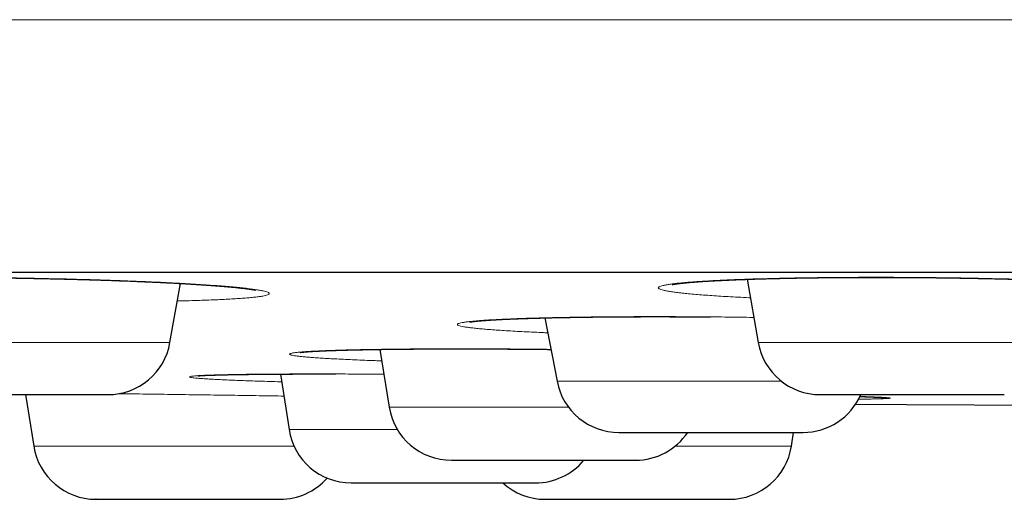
# Model space of a CAD drawing. Header units: millimetres. Extents: x 8 to 482, y 12 to 243.
# Tile 220 of 256: x 241.94 to 249.75, y 184.79 to 188.59. Entities that reach past the tile are written whole.
import ezdxf

# ---------------------------------------------------------------- set-up
doc = ezdxf.new("R2010")
doc.units = ezdxf.units.MM

msp = doc.modelspace()

# ---------------------------------------------------------------- linework, layer by layer
at = {"color": 7, "linetype": 'Continuous', "lineweight": 30}
for p, q in [((247.7096, 186.5301), (247.798, 186.0288)), ((243.1307, 186.0288), (243.2133, 186.4973)), ((246.106, 186.2242), (246.2023, 185.7216)), ((244.7956, 185.9744), (244.8706, 185.515)), ((244.0073, 185.7787), (244.0755, 185.339)), ((241.9851, 185.6156), (242.0496, 185.2076)), ((248.0624, 185.2076), (248.0795, 185.3156))]:
    msp.add_line(p, q, dxfattribs=at)
at = {"color": 8, "linetype": 'Continuous', "lineweight": 0}
for p, q in [((240.685, 186.0288), (243.1307, 186.0288)), ((247.798, 186.0288), (250.2437, 186.0288)), ((246.2023, 185.7216), (247.9827, 185.7216)), ((244.8706, 185.515), (246.2938, 185.515)), ((244.0755, 185.339), (244.935, 185.339)), ((242.0496, 185.2076), (244.1149, 185.2076)), ((247.1403, 185.2076), (248.0624, 185.2076))]:
    msp.add_line(p, q, dxfattribs=at)
at = {"color": 7, "linetype": 'Continuous', "lineweight": 30, "flags": 128}
msp.add_lwpolyline([(248.5721, 185.5409), (248.9751, 185.538), (250.0505, 185.5313)], dxfattribs=at)
at = {"color": 7, "linetype": 'Continuous', "lineweight": 30}
for centre, start, end in [((242.6383, 186.1156), 270, 350), ((248.2904, 186.1156), 190, 270), ((246.6934, 185.8156), 190.84432, 270), ((248.1543, 185.8156), 270, 336.41054), ((245.3641, 185.5956), 189.27461, 270), ((244.5695, 185.4156), 188.81619, 270), ((246.825, 185.5956), 270, 325.89745), ((242.5435, 185.2856), 188.98141, 270), ((247.5686, 185.2856), 270, 351.01859), ((246.0305, 185.4156), 270, 320.14737), ((244.0044, 185.2856), 270, 318.39921), ((246.1077, 185.2856), 227.73754, 270)]:
    msp.add_arc(centre, 0.5, start, end, dxfattribs=at)
at = {"color": 8, "linetype": 'Continuous', "lineweight": 0}
for points, knots in [([(254.5, 188.5884), (254.1834, 188.5884), (253.5501, 188.5884), (252.6008, 188.5884), (251.6526, 188.5884), (250.7062, 188.5884), (249.762, 188.5884), (248.8206, 188.5884), (247.8514, 188.5884), (246.8554, 188.5884), (245.8336, 188.5884), (244.818, 188.5884), (243.8093, 188.5884), (242.8382, 188.5884), (241.9049, 188.5884), (241.009, 188.5884), (240.1209, 188.5884), (239.2409, 188.5884), (238.3695, 188.5884), (237.5071, 188.5884), (236.6258, 188.5884), (235.7272, 188.5884), (234.8126, 188.5884), (233.9109, 188.5884), (233.0224, 188.5884), (232.1301, 188.5884), (231.2352, 188.5884), (230.3391, 188.5884), (229.4596, 188.5884), (228.5971, 188.5884), (227.7519, 188.5884), (226.94, 188.5884), (226.1606, 188.5884), (225.4129, 188.5884), (224.6814, 188.5884), (223.9663, 188.5884), (223.2538, 188.5884), (222.545, 188.5884), (221.841, 188.5884), (221.1559, 188.5884), (220.4896, 188.5884), (219.8421, 188.5884), (219.2252, 188.5884), (218.6378, 188.5884), (218.0789, 188.5884), (217.5364, 188.5884), (217.0104, 188.5884), (216.4692, 188.5884), (215.916, 188.5884), (215.3541, 188.5884), (214.8145, 188.5884), (214.297, 188.5884), (213.8012, 188.5884), (213.3357, 188.5884), (212.8989, 188.5884), (212.4893, 188.5884), (212.0978, 188.5884), (211.724, 188.5884), (211.3676, 188.5884), (211.0283, 188.5884), (210.7057, 188.5884), (210.3995, 188.5884), (210.1093, 188.5884), (209.8363, 188.5884), (209.5799, 188.5884), (209.3395, 188.5884), (209.1131, 188.5884), (208.8948, 188.5884), (208.6854, 188.5884), (208.4858, 188.5884), (208.3008, 188.5884), (208.1301, 188.5884), (207.9731, 188.5884), (207.8212, 188.5884), (207.6766, 188.5884), (207.5413, 188.5884), (207.4228, 188.5884), (207.3196, 188.5884), (207.2315, 188.5884), (207.1581, 188.5884), (207.0994, 188.5884), (207.0548, 188.5884), (207.0238, 188.5884), (207.0049, 188.5884), (207.0026, 188.5884), (207.0014, 188.5884)], [0, 0, 0, 0, 0.012732, 0.025461, 0.038186, 0.050902, 0.063609, 0.076303, 0.088982, 0.102908, 0.116809, 0.130683, 0.144525, 0.158333, 0.170854, 0.183342, 0.195794, 0.208208, 0.220583, 0.232916, 0.245204, 0.258668, 0.272074, 0.285419, 0.2987, 0.311916, 0.325858, 0.33972, 0.3535, 0.367196, 0.380805, 0.394325, 0.406989, 0.41957, 0.432066, 0.444477, 0.4568, 0.469773, 0.482644, 0.495413, 0.508077, 0.520636, 0.533089, 0.544732, 0.556278, 0.567728, 0.57908, 0.590333, 0.603573, 0.616673, 0.629633, 0.642452, 0.65513, 0.667667, 0.679359, 0.690925, 0.702365, 0.71368, 0.724871, 0.735937, 0.746879, 0.757697, 0.768393, 0.778966, 0.789231, 0.79938, 0.809413, 0.81933, 0.829912, 0.84036, 0.850677, 0.860864, 0.870922, 0.880852, 0.892392, 0.903759, 0.914954, 0.925979, 0.937057, 0.947963, 0.9587, 0.969269, 0.979674, 0.989917, 1, 1, 1, 1]), ([(240.6198, 186.3986), (240.5992, 186.3997), (240.5497, 186.4023), (240.476, 186.4067), (240.3983, 186.4117), (240.3253, 186.4168), (240.2576, 186.422), (240.1954, 186.4273), (240.1386, 186.4326), (240.0873, 186.438), (240.0415, 186.4434), (240.0014, 186.4489), (239.9671, 186.4543), (239.9391, 186.4597), (239.9174, 186.4651), (239.9021, 186.4704), (239.893, 186.4757), (239.8903, 186.4809), (239.8938, 186.486), (239.9034, 186.491), (239.9194, 186.4958), (239.9415, 186.5005), (239.9699, 186.505), (240.0044, 186.5093), (240.0452, 186.5135), (240.092, 186.5175), (240.1444, 186.5213), (240.2019, 186.5248), (240.2646, 186.5281), (240.3325, 186.5311), (240.4054, 186.5338), (240.4834, 186.5363), (240.5663, 186.5386), (240.6534, 186.5405), (240.7442, 186.5422), (240.8382, 186.5436), (240.9354, 186.5446), (241.0358, 186.5454), (241.1395, 186.5458), (241.2458, 186.546), (241.3542, 186.5458), (241.4638, 186.5454), (241.5745, 186.5446), (241.6861, 186.5436), (241.7987, 186.5422), (241.9123, 186.5405), (242.0261, 186.5386), (242.1393, 186.5363), (242.2511, 186.5338), (242.3613, 186.5311), (242.47, 186.5281), (242.5772, 186.5248), (242.6828, 186.5213), (242.7864, 186.5175), (242.8872, 186.5135), (242.9845, 186.5094), (243.0779, 186.505), (243.1674, 186.5005), (243.2529, 186.4958), (243.3346, 186.491), (243.4122, 186.486), (243.4852, 186.4809), (243.553, 186.4757), (243.6152, 186.4704), (243.6719, 186.4651), (243.7231, 186.4598), (243.7687, 186.4543), (243.8086, 186.4489), (243.8428, 186.4434), (243.8707, 186.438), (243.8923, 186.4326), (243.9077, 186.4273), (243.9166, 186.422), (243.9193, 186.4168), (243.9157, 186.4117), (243.9059, 186.4067), (243.8898, 186.4019), (243.8676, 186.3972), (243.8391, 186.3927), (243.8045, 186.3884), (243.7637, 186.3842), (243.7169, 186.3803), (243.6647, 186.3765), (243.6072, 186.373), (243.5445, 186.3697), (243.4766, 186.3667), (243.4035, 186.3639), (243.3251, 186.3615), (243.2535, 186.3595), (243.2065, 186.3584), (243.1888, 186.3581)], [0, 0, 0, 0, 0.008157, 0.019606, 0.031144, 0.04266, 0.054093, 0.065481, 0.076859, 0.088264, 0.099731, 0.111298, 0.122793, 0.134212, 0.145592, 0.156967, 0.168376, 0.179854, 0.191437, 0.202941, 0.214365, 0.225744, 0.237115, 0.248516, 0.259982, 0.271549, 0.283088, 0.294535, 0.305925, 0.317295, 0.328682, 0.340122, 0.351653, 0.363226, 0.374704, 0.386123, 0.397519, 0.408929, 0.420391, 0.43194, 0.443467, 0.454914, 0.466318, 0.477715, 0.489141, 0.500635, 0.512231, 0.523739, 0.535165, 0.546544, 0.557915, 0.569313, 0.580775, 0.592337, 0.603883, 0.615334, 0.626727, 0.638099, 0.649486, 0.660925, 0.672452, 0.684013, 0.695476, 0.706878, 0.718254, 0.729641, 0.741075, 0.752593, 0.764137, 0.77559, 0.786987, 0.798365, 0.80976, 0.821208, 0.832745, 0.844261, 0.855694, 0.867082, 0.878459, 0.889863, 0.90133, 0.912896, 0.924392, 0.935812, 0.947191, 0.958566, 0.969974, 0.981452, 0.993034, 1, 1, 1, 1]), ([(247.7354, 186.3837), (247.7315, 186.3839), (247.698, 186.3854), (247.6388, 186.3884), (247.5587, 186.3927), (247.4836, 186.3972), (247.4133, 186.4019), (247.3477, 186.4067), (247.2872, 186.4117), (247.232, 186.4168), (247.1826, 186.422), (247.1392, 186.4273), (247.1018, 186.4326), (247.0704, 186.438), (247.045, 186.4434), (247.0257, 186.4489), (247.0125, 186.4543), (247.0057, 186.4597), (247.0053, 186.4651), (247.0113, 186.4704), (247.0236, 186.4757), (247.0424, 186.4809), (247.0673, 186.486), (247.0982, 186.491), (247.135, 186.4958), (247.1776, 186.5005), (247.226, 186.505), (247.2802, 186.5093), (247.3403, 186.5135), (247.4058, 186.5175), (247.4763, 186.5213), (247.5513, 186.5248), (247.6306, 186.5281), (247.7141, 186.5311), (247.8019, 186.5338), (247.894, 186.5363), (247.9902, 186.5386), (248.0896, 186.5405), (248.1916, 186.5422), (248.2957, 186.5436), (248.402, 186.5446), (248.5103, 186.5454), (248.6207, 186.5458), (248.7328, 186.546), (248.8456, 186.5458), (248.9586, 186.5454), (249.0713, 186.5446), (249.1839, 186.5436), (249.2961, 186.5422), (249.4081, 186.5405), (249.5192, 186.5386), (249.6285, 186.5363), (249.7352, 186.5338), (249.8393, 186.5311), (249.9406, 186.5281), (250.0392, 186.5248), (250.1352, 186.5213), (250.228, 186.5175), (250.3171, 186.5135), (250.4017, 186.5094), (250.4815, 186.505), (250.5565, 186.5005), (250.6267, 186.4958), (250.6921, 186.491), (250.7526, 186.486), (250.8078, 186.4809), (250.8572, 186.4757), (250.9006, 186.4704), (250.9379, 186.4651), (250.9692, 186.4598), (250.9944, 186.4543), (251.0136, 186.4489), (251.0266, 186.4434), (251.0333, 186.438), (251.0336, 186.4326), (251.0276, 186.4273), (251.0152, 186.422), (250.9964, 186.4168), (250.9714, 186.4117), (250.9404, 186.4067), (250.9035, 186.4019), (250.8608, 186.3972), (250.8123, 186.3927), (250.758, 186.3884), (250.6979, 186.3842), (250.6324, 186.3803), (250.562, 186.3765), (250.4872, 186.373), (250.4077, 186.3697), (250.3462, 186.3674), (250.3101, 186.3663), (250.3032, 186.3661)], [0, 0, 0, 0, 0.001523, 0.012974, 0.024368, 0.035744, 0.047136, 0.058583, 0.070118, 0.081631, 0.093063, 0.104448, 0.115823, 0.127225, 0.138691, 0.150255, 0.161748, 0.173164, 0.184541, 0.195915, 0.207321, 0.218797, 0.230377, 0.241879, 0.2533, 0.264676, 0.276045, 0.287443, 0.298907, 0.310472, 0.322009, 0.333453, 0.34484, 0.356208, 0.367592, 0.37903, 0.390558, 0.402129, 0.413605, 0.425021, 0.436415, 0.447823, 0.459282, 0.470829, 0.482353, 0.493798, 0.505199, 0.516593, 0.528018, 0.539509, 0.551102, 0.562608, 0.574031, 0.585408, 0.596776, 0.608172, 0.619631, 0.631191, 0.642734, 0.654183, 0.665574, 0.676943, 0.688328, 0.699764, 0.711289, 0.722847, 0.734308, 0.745707, 0.757081, 0.768465, 0.779897, 0.791412, 0.802954, 0.814405, 0.825799, 0.837175, 0.848567, 0.860013, 0.871548, 0.883061, 0.894492, 0.905877, 0.917252, 0.928654, 0.940118, 0.951682, 0.963176, 0.974592, 0.985969, 0.997342, 1, 1, 1, 1]), ([(246.1287, 186.1058), (246.113, 186.1065), (246.0686, 186.1083), (245.9999, 186.1115), (245.9226, 186.1153), (245.8498, 186.1193), (245.7817, 186.1234), (245.7187, 186.1276), (245.6613, 186.1319), (245.6097, 186.1362), (245.5638, 186.1406), (245.5237, 186.1451), (245.4895, 186.1495), (245.4611, 186.154), (245.4388, 186.1586), (245.4229, 186.163), (245.4133, 186.1674), (245.4102, 186.1718), (245.4133, 186.1762), (245.4229, 186.1804), (245.4387, 186.1847), (245.4606, 186.1888), (245.4885, 186.1928), (245.5224, 186.1966), (245.5624, 186.2003), (245.6084, 186.2039), (245.6603, 186.2074), (245.718, 186.2106), (245.7809, 186.2137), (245.8486, 186.2167), (245.921, 186.2194), (245.998, 186.2218), (246.0797, 186.2241), (246.166, 186.2262), (246.2568, 186.228), (246.3512, 186.2296), (246.4487, 186.231), (246.5488, 186.2321), (246.6514, 186.233), (246.7566, 186.2336), (246.8645, 186.234), (246.9744, 186.2341), (247.0856, 186.234), (247.1975, 186.2336), (247.3097, 186.233), (247.4221, 186.2321), (247.5349, 186.231), (247.6478, 186.2296), (247.724, 186.2286), (247.7621, 186.2279), (247.7629, 186.2279)], [0, 0, 0, 0, 0.011636, 0.032971, 0.054337, 0.075804, 0.097437, 0.119032, 0.140472, 0.161825, 0.18316, 0.204545, 0.226048, 0.247736, 0.269291, 0.290703, 0.312041, 0.333372, 0.354765, 0.376288, 0.398009, 0.419579, 0.440999, 0.462335, 0.483658, 0.505036, 0.526537, 0.548229, 0.569866, 0.591329, 0.612686, 0.634006, 0.655359, 0.676812, 0.698434, 0.720135, 0.741657, 0.763069, 0.784438, 0.805835, 0.827327, 0.848984, 0.870599, 0.892064, 0.913447, 0.934817, 0.956244, 0.977795, 0.999538, 1, 1, 1, 1]), ([(244.8105, 185.8831), (244.793, 185.8837), (244.7465, 185.8854), (244.6754, 185.8881), (244.597, 185.8914), (244.5233, 185.8947), (244.4548, 185.8981), (244.3917, 185.9015), (244.3342, 185.905), (244.2823, 185.9085), (244.2358, 185.912), (244.195, 185.9156), (244.16, 185.9191), (244.1311, 185.9227), (244.1086, 185.9262), (244.0924, 185.9296), (244.0825, 185.933), (244.0789, 185.9364), (244.0816, 185.9397), (244.0905, 185.943), (244.1056, 185.9461), (244.1269, 185.9492), (244.1545, 185.9521), (244.1882, 185.9549), (244.2282, 185.9577), (244.2741, 185.9602), (244.3255, 185.9627), (244.3822, 185.965), (244.4441, 185.9671), (244.5112, 185.9691), (244.5836, 185.9709), (244.6612, 185.9725), (244.7434, 185.974), (244.8297, 185.9752), (244.9194, 185.9763), (245.0126, 185.9772), (245.109, 185.9779), (245.2089, 185.9784), (245.3119, 185.9787), (245.3828, 185.9787), (245.4185, 185.9787)], [0, 0, 0, 0, 0.016011, 0.042577, 0.069346, 0.096199, 0.122825, 0.149307, 0.175729, 0.202176, 0.228732, 0.255483, 0.282294, 0.308894, 0.335364, 0.36179, 0.388257, 0.414848, 0.441648, 0.468391, 0.494945, 0.521392, 0.547817, 0.574306, 0.600943, 0.627811, 0.654509, 0.68103, 0.707458, 0.733878, 0.760376, 0.787036, 0.81394, 0.840678, 0.867222, 0.893656, 0.920065, 0.946536, 0.973153, 1, 1, 1, 1]), ([(245.4185, 185.9787), (245.4544, 185.9787), (245.5261, 185.9787), (245.6356, 185.9784), (245.7458, 185.9779), (245.857, 185.9772), (245.969, 185.9763), (246.0681, 185.9754), (246.1298, 185.9747), (246.1539, 185.9744)], [0, 0, 0, 0, 0.152122, 0.30299, 0.453078, 0.602868, 0.752847, 0.903496, 1, 1, 1, 1]), ([(244.0168, 185.7171), (244.0059, 185.7174), (243.9656, 185.7185), (243.9003, 185.7204), (243.8212, 185.7229), (243.7473, 185.7255), (243.6781, 185.728), (243.6138, 185.7306), (243.5545, 185.7332), (243.5006, 185.7358), (243.4524, 185.7384), (243.4103, 185.741), (243.3742, 185.7435), (243.3442, 185.746), (243.3202, 185.7485), (243.3023, 185.751), (243.2906, 185.7533), (243.2852, 185.7556), (243.2862, 185.7579), (243.2936, 185.76), (243.3073, 185.7621), (243.3274, 185.7641), (243.3537, 185.766), (243.386, 185.7678), (243.4241, 185.7694), (243.468, 185.771), (243.5176, 185.7724), (243.5731, 185.7738), (243.6344, 185.7749), (243.701, 185.776), (243.7725, 185.777), (243.8483, 185.7777), (243.9284, 185.7784), (244.0128, 185.7789), (244.1016, 185.7793), (244.1944, 185.7795), (244.2593, 185.7795), (244.2919, 185.7795)], [0, 0, 0, 0, 0.010826, 0.039967, 0.06895, 0.097867, 0.126812, 0.155877, 0.185154, 0.214498, 0.24361, 0.272581, 0.301503, 0.33047, 0.359573, 0.388904, 0.418173, 0.447234, 0.476179, 0.505101, 0.534093, 0.563246, 0.592653, 0.621872, 0.650897, 0.679821, 0.708738, 0.737739, 0.766917, 0.796364, 0.825628, 0.854679, 0.88361, 0.912514, 0.941485, 0.970617, 1, 1, 1, 1]), ([(244.2919, 185.7795), (244.325, 185.7795), (244.3911, 185.7795), (244.4935, 185.7793), (244.5978, 185.7789), (244.7042, 185.7784), (244.781, 185.7779), (244.8227, 185.7776), (244.8277, 185.7776)], [0, 0, 0, 0, 0.196628, 0.391634, 0.585632, 0.779244, 0.973098, 1, 1, 1, 1]), ([(242.7188, 185.6228), (242.7203, 185.6228), (242.7576, 185.6223), (242.8324, 185.6213), (242.9432, 185.6199), (243.0556, 185.6184), (243.1686, 185.6168), (243.2814, 185.6152), (243.3937, 185.6137), (243.5056, 185.612), (243.617, 185.6104), (243.7279, 185.6088), (243.8375, 185.6071), (243.9402, 185.6055), (244.0048, 185.6045), (244.0343, 185.604)], [0, 0, 0, 0, 0.003683, 0.087334, 0.171374, 0.256067, 0.340616, 0.424561, 0.508164, 0.591694, 0.67542, 0.759608, 0.84452, 0.928911, 1, 1, 1, 1]), ([(248.6052, 185.6007), (248.6071, 185.6007), (248.6277, 185.6001), (248.6616, 185.599), (248.7067, 185.5974), (248.7455, 185.5958), (248.7786, 185.5943), (248.8053, 185.5929), (248.8256, 185.5914), (248.8397, 185.5901), (248.8474, 185.5888), (248.8487, 185.5875), (248.8438, 185.5863), (248.8327, 185.5851), (248.8154, 185.5841), (248.792, 185.5831), (248.7623, 185.5822), (248.7265, 185.5813), (248.6844, 185.5806), (248.6406, 185.5799), (248.6084, 185.5796), (248.5943, 185.5795)], [0, 0, 0, 0, 0.005673, 0.061399, 0.117465, 0.174045, 0.230229, 0.286021, 0.341598, 0.397139, 0.452824, 0.508833, 0.565339, 0.621695, 0.677601, 0.733233, 0.788769, 0.844389, 0.900273, 0.956597, 1, 1, 1, 1])]:
    msp.add_open_spline(points, degree=3, knots=knots, dxfattribs=at)
at = {"color": 7, "linetype": 'Continuous', "lineweight": 30}
for points, knots in [([(209.0014, 186.5856), (209.0019, 186.5856), (209.0027, 186.5856), (209.0096, 186.5856), (209.0205, 186.5856), (209.036, 186.5856), (209.0559, 186.5856), (209.0802, 186.5856), (209.1098, 186.5856), (209.1454, 186.5856), (209.1874, 186.5856), (209.2348, 186.5856), (209.2875, 186.5856), (209.3456, 186.5856), (209.409, 186.5856), (209.4777, 186.5856), (209.5518, 186.5856), (209.6313, 186.5856), (209.7156, 186.5856), (209.8046, 186.5856), (209.8981, 186.5856), (209.9967, 186.5856), (210.1008, 186.5856), (210.2105, 186.5856), (210.3259, 186.5856), (210.4464, 186.5856), (210.572, 186.5856), (210.7019, 186.5856), (210.8359, 186.5856), (210.9741, 186.5856), (211.1171, 186.5856), (211.2661, 186.5856), (211.421, 186.5856), (211.5821, 186.5856), (211.7483, 186.5856), (211.9196, 186.5856), (212.096, 186.5856), (212.2775, 186.5856), (212.4582, 186.5856), (212.6376, 186.5856), (212.815, 186.5856), (212.9965, 186.5856), (213.1819, 186.5856), (213.3713, 186.5856), (213.5646, 186.5856), (213.7685, 186.5856), (213.9835, 186.5856), (214.2099, 186.5856), (214.4412, 186.5856), (214.6773, 186.5856), (214.9182, 186.5856), (215.1639, 186.5856), (215.4144, 186.5856), (215.6697, 186.5856), (215.9298, 186.5856), (216.1932, 186.5856), (216.4596, 186.5856), (216.7289, 186.5856), (217.0024, 186.5856), (217.2815, 186.5856), (217.5663, 186.5856), (217.8568, 186.5856), (218.1513, 186.5856), (218.4499, 186.5856), (218.7507, 186.5856), (219.0536, 186.5856), (219.3586, 186.5856), (219.6674, 186.5856), (219.9823, 186.5856), (220.3033, 186.5856), (220.6305, 186.5856), (220.9617, 186.5856), (221.297, 186.5856), (221.6363, 186.5856), (221.9797, 186.5856), (222.3162, 186.5856), (222.6454, 186.5856), (222.9667, 186.5856), (223.2909, 186.5856), (223.618, 186.5856), (223.9481, 186.5856), (224.2811, 186.5856), (224.6282, 186.5856), (224.9898, 186.5856), (225.3662, 186.5856), (225.7462, 186.5856), (226.1297, 186.5856), (226.5167, 186.5856), (226.9073, 186.5856), (227.3014, 186.5856), (227.6991, 186.5856), (228.1003, 186.5856), (228.5026, 186.5856), (228.906, 186.5856), (229.3101, 186.5856), (229.7169, 186.5856), (230.1285, 186.5856), (230.545, 186.5856), (230.9663, 186.5856), (231.39, 186.5856), (231.8161, 186.5856), (232.242, 186.5856), (232.6676, 186.5856), (233.093, 186.5856), (233.5207, 186.5856), (233.9536, 186.5856), (234.3917, 186.5856), (234.8352, 186.5856), (235.281, 186.5856), (235.7292, 186.5856), (236.1799, 186.5856), (236.6328, 186.5856), (237.074, 186.5856), (237.5028, 186.5856), (237.919, 186.5856), (238.3367, 186.5856), (238.7557, 186.5856), (239.1762, 186.5856), (239.5981, 186.5856), (240.0356, 186.5856), (240.4888, 186.5856), (240.9578, 186.5856), (241.4287, 186.5856), (241.9012, 186.5856), (242.3755, 186.5856), (242.8515, 186.5856), (243.3292, 186.5856), (243.8087, 186.5856), (244.2899, 186.5856), (244.77, 186.5856), (245.2488, 186.5856), (245.7261, 186.5856), (246.2043, 186.5856), (246.6859, 186.5856), (247.1706, 186.5856), (247.6587, 186.5856), (248.1471, 186.5856), (248.6358, 186.5856), (249.122, 186.5856), (249.6056, 186.5856), (250.0866, 186.5856), (250.568, 186.5856), (251.0529, 186.5856), (251.5415, 186.5856), (252.0337, 186.5856), (252.5263, 186.5856), (253.0192, 186.5856), (253.5125, 186.5856), (254.0061, 186.5856), (254.3353, 186.5856), (254.5, 186.5856)], [0, 0, 0, 0, 0.006269, 0.012534, 0.018797, 0.025057, 0.031317, 0.037575, 0.043833, 0.050717, 0.057603, 0.06449, 0.071381, 0.078275, 0.085174, 0.092078, 0.098988, 0.105905, 0.11283, 0.119639, 0.126457, 0.13327, 0.140075, 0.146995, 0.153908, 0.160815, 0.167716, 0.174612, 0.181381, 0.188148, 0.194911, 0.201674, 0.208573, 0.215473, 0.222373, 0.229275, 0.23618, 0.243088, 0.25, 0.256269, 0.262534, 0.268797, 0.275057, 0.281317, 0.287575, 0.293833, 0.300717, 0.307603, 0.31449, 0.321381, 0.328275, 0.335174, 0.342078, 0.348988, 0.355905, 0.36283, 0.369639, 0.376457, 0.38327, 0.390075, 0.396995, 0.403908, 0.410815, 0.417716, 0.424612, 0.431381, 0.438148, 0.444911, 0.451674, 0.458573, 0.465473, 0.472373, 0.479275, 0.48618, 0.493088, 0.5, 0.506269, 0.512534, 0.518797, 0.525057, 0.531317, 0.537575, 0.543833, 0.550717, 0.557603, 0.56449, 0.571381, 0.578275, 0.585174, 0.592078, 0.598988, 0.605905, 0.61283, 0.619639, 0.626457, 0.63327, 0.640075, 0.646995, 0.653908, 0.660815, 0.667716, 0.674612, 0.681381, 0.688148, 0.694911, 0.701674, 0.708573, 0.715473, 0.722373, 0.729275, 0.73618, 0.743088, 0.75, 0.756269, 0.762534, 0.768797, 0.775057, 0.781317, 0.787575, 0.793833, 0.800717, 0.807603, 0.81449, 0.821381, 0.828275, 0.835174, 0.842078, 0.848988, 0.855905, 0.86283, 0.869639, 0.876457, 0.883271, 0.890075, 0.896996, 0.903909, 0.910816, 0.917718, 0.924614, 0.931383, 0.938149, 0.944913, 0.951676, 0.958575, 0.965474, 0.972375, 0.979277, 0.986181, 0.993088, 1, 1, 1, 1]), ([(239.9999, 186.5043), (239.9999, 186.5043), (239.9997, 186.5042), (240.0003, 186.5044), (240.0016, 186.5046), (240.0035, 186.505), (240.0058, 186.5054), (240.0085, 186.5059), (240.0119, 186.5064), (240.0162, 186.5071), (240.0215, 186.5078), (240.0276, 186.5087), (240.0348, 186.5096), (240.0429, 186.5106), (240.0516, 186.5116), (240.0599, 186.5124), (240.0679, 186.5133), (240.0764, 186.5141), (240.0862, 186.515), (240.098, 186.5161), (240.112, 186.5172), (240.1281, 186.5185), (240.1461, 186.5198), (240.166, 186.5212), (240.1865, 186.5225), (240.2063, 186.5237), (240.2241, 186.5248), (240.2399, 186.5256), (240.2537, 186.5263), (240.2661, 186.527), (240.2785, 186.5276), (240.2927, 186.5283), (240.3094, 186.529), (240.3287, 186.5299), (240.3502, 186.5308), (240.3736, 186.5317), (240.3998, 186.5327), (240.4288, 186.5338), (240.4608, 186.5348), (240.4946, 186.5359), (240.5292, 186.5369), (240.5637, 186.5378), (240.6039, 186.5388), (240.6497, 186.5398), (240.7008, 186.5408), (240.7498, 186.5417), (240.7963, 186.5424), (240.8406, 186.543), (240.8837, 186.5435), (240.9266, 186.544), (240.9699, 186.5444), (241.0136, 186.5447), (241.0621, 186.5451), (241.1155, 186.5453), (241.174, 186.5455), (241.2329, 186.5456), (241.2926, 186.5455), (241.3543, 186.5454), (241.4179, 186.5452), (241.4837, 186.5449), (241.5518, 186.5444), (241.6232, 186.5438), (241.6979, 186.543), (241.7708, 186.5422), (241.8412, 186.5412), (241.909, 186.5402), (241.9786, 186.539), (242.0502, 186.5377), (242.1237, 186.5362), (242.1981, 186.5346), (242.2761, 186.5328), (242.3555, 186.5308), (242.4352, 186.5286), (242.5108, 186.5264), (242.5824, 186.5242), (242.65, 186.522), (242.716, 186.5197), (242.78, 186.5173), (242.8416, 186.5149), (242.8947, 186.5127), (242.9405, 186.5107), (242.9818, 186.5089), (243.024, 186.507), (243.0684, 186.5049), (243.1148, 186.5026), (243.1637, 186.5), (243.2077, 186.4976), (243.2466, 186.4954), (243.2801, 186.4935), (243.3136, 186.4915), (243.3461, 186.4894), (243.3788, 186.4873), (243.4106, 186.4852), (243.4409, 186.4831), (243.4673, 186.4812), (243.49, 186.4795), (243.5093, 186.478), (243.5267, 186.4766), (243.5436, 186.4752), (243.561, 186.4738), (243.5794, 186.4722), (243.5988, 186.4705), (243.6191, 186.4687), (243.6401, 186.4667), (243.6618, 186.4645), (243.6798, 186.4626), (243.6943, 186.461), (243.7054, 186.4598), (243.7163, 186.4585), (243.7268, 186.4573), (243.7363, 186.4561), (243.7444, 186.455), (243.7511, 186.4541), (243.7575, 186.4533), (243.7638, 186.4524), (243.7706, 186.4514), (243.7775, 186.4503), (243.7838, 186.4493), (243.7897, 186.4483), (243.7947, 186.4474), (243.7991, 186.4466), (243.8025, 186.446), (243.8051, 186.4454), (243.807, 186.445), (243.8085, 186.4447), (243.8096, 186.4444), (243.8101, 186.4443), (243.8099, 186.4443), (243.8099, 186.4443)], [0, 0, 0, 0, 0.000453, 0.004719, 0.00942, 0.014143, 0.018364, 0.02208, 0.026304, 0.030951, 0.036105, 0.041492, 0.046765, 0.053, 0.05887, 0.063979, 0.068334, 0.072857, 0.078017, 0.083798, 0.090625, 0.09788, 0.105552, 0.113637, 0.122102, 0.129307, 0.135663, 0.141171, 0.145832, 0.149663, 0.15353, 0.1579, 0.163287, 0.169254, 0.175667, 0.182507, 0.189776, 0.197952, 0.206611, 0.215682, 0.224599, 0.233234, 0.24159, 0.254154, 0.266028, 0.277211, 0.287439, 0.297013, 0.306116, 0.315158, 0.324152, 0.3331, 0.342003, 0.353566, 0.365053, 0.376466, 0.387798, 0.399384, 0.411576, 0.423627, 0.436219, 0.449353, 0.46303, 0.477251, 0.489196, 0.501502, 0.51417, 0.527203, 0.5406, 0.554364, 0.568146, 0.583671, 0.598599, 0.612932, 0.626671, 0.639817, 0.65237, 0.665725, 0.678312, 0.690112, 0.698835, 0.70737, 0.716718, 0.726477, 0.737052, 0.74844, 0.76064, 0.768724, 0.777127, 0.78585, 0.794585, 0.802765, 0.812357, 0.821033, 0.828794, 0.835641, 0.841577, 0.846756, 0.852194, 0.857979, 0.864191, 0.871069, 0.878507, 0.886503, 0.895169, 0.904606, 0.909521, 0.914621, 0.919906, 0.925344, 0.930386, 0.934828, 0.938672, 0.942007, 0.94631, 0.950809, 0.955765, 0.961397, 0.966295, 0.971566, 0.976413, 0.980544, 0.984373, 0.987597, 0.991238, 0.995353, 0.999656, 1, 1, 1, 1]), ([(247.1168, 186.4886), (247.1168, 186.4886), (247.1168, 186.4886), (247.1178, 186.4888), (247.1194, 186.4891), (247.1214, 186.4895), (247.1233, 186.4899), (247.1253, 186.4903), (247.1276, 186.4907), (247.1305, 186.4912), (247.1341, 186.4918), (247.1385, 186.4925), (247.1445, 186.4934), (247.1519, 186.4944), (247.1604, 186.4956), (247.1686, 186.4967), (247.1758, 186.4975), (247.182, 186.4983), (247.1877, 186.4989), (247.1945, 186.4997), (247.2026, 186.5005), (247.2138, 186.5017), (247.2277, 186.5031), (247.2439, 186.5046), (247.2597, 186.506), (247.2749, 186.5073), (247.2893, 186.5084), (247.3051, 186.5096), (247.3224, 186.5109), (247.341, 186.5122), (247.3586, 186.5134), (247.3754, 186.5145), (247.3936, 186.5156), (247.4144, 186.5169), (247.4384, 186.5183), (247.4658, 186.5197), (247.4975, 186.5214), (247.5343, 186.5231), (247.5752, 186.525), (247.6205, 186.5269), (247.6704, 186.5288), (247.7249, 186.5307), (247.7834, 186.5326), (247.8444, 186.5344), (247.9067, 186.536), (247.9698, 186.5375), (248.0335, 186.5389), (248.1021, 186.5402), (248.1754, 186.5414), (248.2536, 186.5425), (248.332, 186.5435), (248.4105, 186.5442), (248.4888, 186.5448), (248.5673, 186.5452), (248.6471, 186.5455), (248.7294, 186.5456), (248.8147, 186.5455), (248.8976, 186.5453), (248.9777, 186.5449), (249.0547, 186.5443), (249.1333, 186.5437), (249.2134, 186.5428), (249.2948, 186.5418), (249.3774, 186.5406), (249.461, 186.5392), (249.5454, 186.5376), (249.6305, 186.5358), (249.7161, 186.5338), (249.8018, 186.5316), (249.8827, 186.5293), (249.9575, 186.527), (250.0248, 186.5248), (250.088, 186.5225), (250.1472, 186.5202), (250.2024, 186.518), (250.2537, 186.5158), (250.3035, 186.5135), (250.3516, 186.5111), (250.3975, 186.5088), (250.4389, 186.5065), (250.4761, 186.5044), (250.5093, 186.5024), (250.5352, 186.5008), (250.5549, 186.4995), (250.5691, 186.4986), (250.5818, 186.4978), (250.5929, 186.497), (250.6015, 186.4964), (250.6086, 186.4959), (250.6152, 186.4954), (250.6233, 186.4949), (250.6328, 186.4942), (250.6436, 186.4934), (250.6557, 186.4924), (250.669, 186.4914), (250.6831, 186.4903), (250.6996, 186.489), (250.7174, 186.4875), (250.7357, 186.4859), (250.7522, 186.4844), (250.767, 186.483), (250.7801, 186.4817), (250.7913, 186.4806), (250.8008, 186.4796), (250.8085, 186.4787), (250.8151, 186.478), (250.8209, 186.4774), (250.8263, 186.4768), (250.8313, 186.4762), (250.8362, 186.4756), (250.8416, 186.475), (250.8477, 186.4742), (250.8551, 186.4733), (250.8631, 186.4723), (250.8711, 186.4712), (250.8789, 186.4701), (250.8861, 186.4691), (250.8927, 186.4681), (250.8983, 186.4672), (250.9032, 186.4664), (250.9073, 186.4657), (250.9109, 186.4651), (250.9142, 186.4644), (250.9174, 186.4638), (250.9205, 186.4632), (250.9229, 186.4627), (250.924, 186.4624), (250.9238, 186.4625), (250.9238, 186.4625)], [0, 0, 0, 0, 0.003194, 0.007662, 0.01239, 0.016728, 0.019945, 0.022523, 0.025141, 0.028282, 0.031948, 0.03614, 0.040676, 0.047625, 0.053729, 0.059025, 0.063955, 0.066929, 0.070037, 0.073719, 0.077987, 0.082841, 0.090676, 0.098058, 0.104916, 0.111249, 0.117055, 0.122332, 0.129621, 0.13633, 0.142462, 0.148015, 0.153337, 0.160512, 0.167918, 0.175689, 0.18523, 0.195526, 0.206578, 0.218383, 0.230942, 0.244255, 0.25825, 0.272245, 0.286069, 0.299726, 0.313216, 0.32654, 0.342313, 0.357853, 0.37316, 0.388238, 0.40309, 0.417717, 0.432406, 0.447561, 0.463168, 0.479196, 0.492878, 0.506857, 0.521137, 0.535718, 0.550603, 0.565795, 0.581294, 0.597103, 0.613225, 0.629661, 0.646416, 0.663494, 0.678063, 0.692075, 0.705525, 0.718416, 0.730747, 0.742508, 0.753673, 0.76595, 0.777424, 0.788101, 0.797983, 0.807072, 0.81537, 0.81994, 0.824112, 0.827882, 0.831251, 0.834231, 0.835765, 0.837826, 0.840414, 0.843414, 0.846905, 0.850885, 0.855356, 0.860308, 0.865293, 0.872661, 0.87946, 0.885691, 0.891739, 0.897136, 0.901886, 0.905988, 0.909586, 0.912435, 0.915156, 0.91775, 0.920217, 0.922557, 0.925174, 0.928445, 0.932498, 0.937331, 0.942355, 0.947096, 0.952299, 0.957112, 0.961541, 0.965679, 0.969565, 0.973198, 0.976691, 0.98075, 0.986234, 0.992258, 0.998145, 1, 1, 1, 1]), ([(245.5094, 186.1915), (245.5093, 186.1914), (245.5092, 186.1914), (245.5096, 186.1915), (245.5104, 186.1917), (245.5118, 186.1919), (245.5138, 186.1922), (245.5166, 186.1927), (245.52, 186.1932), (245.5235, 186.1937), (245.527, 186.1942), (245.5308, 186.1947), (245.5357, 186.1953), (245.5423, 186.1961), (245.5508, 186.197), (245.56, 186.198), (245.5695, 186.199), (245.579, 186.1999), (245.5889, 186.2008), (245.6, 186.2017), (245.6131, 186.2028), (245.6284, 186.2039), (245.6434, 186.205), (245.6571, 186.206), (245.6679, 186.2067), (245.6779, 186.2073), (245.6868, 186.2079), (245.6944, 186.2083), (245.7008, 186.2087), (245.7057, 186.209), (245.7101, 186.2092), (245.7147, 186.2095), (245.7216, 186.2099), (245.7313, 186.2104), (245.7445, 186.2111), (245.7596, 186.2119), (245.7765, 186.2127), (245.7951, 186.2136), (245.8155, 186.2145), (245.837, 186.2154), (245.859, 186.2163), (245.8904, 186.2176), (245.932, 186.2191), (245.9847, 186.2208), (246.0382, 186.2224), (246.0924, 186.2239), (246.1466, 186.2252), (246.2002, 186.2264), (246.2528, 186.2275), (246.3042, 186.2284), (246.3541, 186.2292), (246.4024, 186.23), (246.4493, 186.2306), (246.4963, 186.2312), (246.5454, 186.2317), (246.5981, 186.2322), (246.6548, 186.2327), (246.7154, 186.2331), (246.7802, 186.2334), (246.8456, 186.2337), (246.9113, 186.2338), (246.9768, 186.2339), (247.0453, 186.2338), (247.1168, 186.2337), (247.1911, 186.2334), (247.2683, 186.233), (247.3444, 186.2325), (247.3949, 186.2321), (247.4186, 186.2319)], [0, 0, 0, 0, 0.002211, 0.007635, 0.013119, 0.01951, 0.026813, 0.036559, 0.045836, 0.054173, 0.061567, 0.068308, 0.07553, 0.087098, 0.099903, 0.112606, 0.124471, 0.135494, 0.145919, 0.157339, 0.170403, 0.184827, 0.200616, 0.210499, 0.219667, 0.227701, 0.234597, 0.240764, 0.245602, 0.249106, 0.251908, 0.255305, 0.259337, 0.266958, 0.276152, 0.28691, 0.297833, 0.309998, 0.323246, 0.336539, 0.349684, 0.362684, 0.391689, 0.419951, 0.447474, 0.474263, 0.500237, 0.525138, 0.548947, 0.571669, 0.593305, 0.613858, 0.633329, 0.652149, 0.672044, 0.693195, 0.715604, 0.739276, 0.764217, 0.790433, 0.813927, 0.838373, 0.863747, 0.890008, 0.91716, 0.945206, 0.974152, 1, 1, 1, 1]), ([(244.1643, 185.9504), (244.1643, 185.9504), (244.1642, 185.9504), (244.1648, 185.9505), (244.1659, 185.9507), (244.1673, 185.9509), (244.1689, 185.9511), (244.1708, 185.9513), (244.173, 185.9516), (244.1757, 185.9519), (244.179, 185.9523), (244.1833, 185.9527), (244.1887, 185.9532), (244.1958, 185.9539), (244.2045, 185.9547), (244.2133, 185.9554), (244.2215, 185.956), (244.2283, 185.9565), (244.2349, 185.957), (244.2407, 185.9573), (244.2456, 185.9577), (244.2521, 185.9581), (244.2614, 185.9586), (244.2744, 185.9594), (244.2877, 185.9601), (244.3013, 185.9608), (244.315, 185.9615), (244.3307, 185.9622), (244.3488, 185.963), (244.3695, 185.9639), (244.393, 185.9648), (244.4195, 185.9657), (244.4493, 185.9667), (244.4808, 185.9677), (244.5139, 185.9687), (244.5481, 185.9696), (244.5854, 185.9705), (244.6259, 185.9714), (244.6685, 185.9723), (244.7143, 185.9731), (244.7617, 185.9739), (244.8102, 185.9746), (244.8568, 185.9753), (244.8976, 185.9757), (244.9325, 185.9761), (244.9618, 185.9764), (244.9897, 185.9767), (245.0159, 185.9769), (245.0403, 185.9771), (245.0622, 185.9773), (245.08, 185.9774), (245.0937, 185.9775), (245.1038, 185.9776), (245.1132, 185.9776), (245.1239, 185.9777), (245.1378, 185.9778), (245.1554, 185.9779), (245.1809, 185.978), (245.2131, 185.9782), (245.2504, 185.9783), (245.2865, 185.9784), (245.3209, 185.9785), (245.3535, 185.9785), (245.3859, 185.9786), (245.4187, 185.9786), (245.4531, 185.9786), (245.4888, 185.9785), (245.5309, 185.9785), (245.5799, 185.9784), (245.6364, 185.9782), (245.6968, 185.978), (245.7611, 185.9776), (245.8292, 185.9772), (245.9012, 185.9767), (245.9796, 185.9761), (246.0623, 185.9753), (246.1218, 185.9747), (246.152, 185.9743), (246.1539, 185.9743)], [0, 0, 0, 0, 0.001876, 0.010965, 0.019936, 0.027438, 0.033446, 0.038634, 0.044204, 0.050475, 0.057447, 0.065121, 0.07517, 0.086501, 0.099205, 0.113284, 0.121209, 0.129498, 0.13715, 0.143542, 0.148671, 0.152538, 0.163765, 0.175849, 0.188808, 0.199294, 0.210317, 0.222507, 0.236127, 0.251176, 0.26735, 0.284906, 0.303848, 0.324176, 0.342515, 0.361856, 0.382201, 0.403553, 0.425733, 0.447212, 0.471176, 0.493678, 0.514714, 0.534282, 0.54759, 0.56012, 0.571869, 0.582839, 0.593027, 0.602127, 0.609751, 0.614703, 0.618741, 0.621963, 0.62604, 0.63157, 0.638554, 0.646994, 0.661784, 0.676368, 0.690177, 0.703208, 0.715461, 0.726934, 0.739453, 0.751754, 0.764798, 0.778586, 0.797599, 0.817864, 0.839377, 0.86214, 0.886152, 0.911414, 0.937849, 0.968394, 0.997993, 1, 1, 1, 1]), ([(243.3514, 185.7644), (243.3514, 185.7644), (243.3516, 185.7644), (243.3528, 185.7646), (243.3544, 185.7647), (243.3559, 185.7649), (243.3572, 185.765), (243.3584, 185.7651), (243.3596, 185.7652), (243.3614, 185.7653), (243.3644, 185.7656), (243.3688, 185.7659), (243.3747, 185.7663), (243.382, 185.7667), (243.3905, 185.7672), (243.4, 185.7677), (243.4144, 185.7684), (243.4352, 185.7693), (243.464, 185.7704), (243.4955, 185.7714), (243.5296, 185.7724), (243.5662, 185.7733), (243.5968, 185.7739), (243.6192, 185.7744), (243.6318, 185.7746), (243.6431, 185.7748), (243.6526, 185.775), (243.6602, 185.7751), (243.6659, 185.7752), (243.6706, 185.7753), (243.6753, 185.7753), (243.6823, 185.7755), (243.6922, 185.7756), (243.7058, 185.7758), (243.7224, 185.7761), (243.742, 185.7763), (243.7648, 185.7766), (243.7895, 185.7769), (243.8157, 185.7772), (243.8431, 185.7775), (243.8721, 185.7777), (243.9018, 185.778), (243.9314, 185.7782), (243.9606, 185.7784), (243.9896, 185.7786), (244.0233, 185.7788), (244.0616, 185.779), (244.1044, 185.7791), (244.1457, 185.7792), (244.1856, 185.7793), (244.224, 185.7794), (244.2607, 185.7794), (244.2961, 185.7794), (244.332, 185.7794), (244.3703, 185.7794), (244.4092, 185.7794), (244.4354, 185.7793), (244.4477, 185.7793)], [0, 0, 0, 0, 0.012958, 0.028209, 0.040213, 0.049848, 0.057087, 0.061928, 0.065683, 0.070035, 0.08024, 0.092733, 0.107517, 0.124594, 0.143257, 0.161802, 0.180155, 0.222231, 0.263262, 0.303265, 0.342778, 0.382044, 0.421061, 0.434112, 0.446195, 0.456534, 0.465129, 0.471978, 0.477005, 0.480506, 0.484421, 0.489323, 0.498632, 0.510209, 0.524055, 0.540173, 0.558563, 0.57923, 0.59835, 0.61908, 0.640961, 0.662391, 0.683232, 0.703485, 0.723147, 0.742219, 0.770997, 0.798314, 0.82417, 0.848563, 0.871893, 0.893702, 0.913987, 0.934118, 0.956137, 0.979613, 1, 1, 1, 1]), ([(241.669, 185.6156), (241.6866, 185.6156), (241.7216, 185.6156), (241.7755, 185.6156), (241.8298, 185.6156), (241.8847, 185.6156), (241.9315, 185.6156), (241.97, 185.6156), (241.9998, 185.6156), (242.0294, 185.6156), (242.0586, 185.6156), (242.0939, 185.6156), (242.1351, 185.6156), (242.1818, 185.6156), (242.2274, 185.6156), (242.2716, 185.6156), (242.314, 185.6156), (242.3543, 185.6156), (242.3925, 185.6156), (242.4285, 185.6156), (242.4599, 185.6156), (242.4871, 185.6156), (242.5103, 185.6156), (242.5317, 185.6156), (242.5512, 185.6156), (242.5689, 185.6156), (242.5846, 185.6156), (242.6004, 185.6156), (242.615, 185.6156), (242.6271, 185.6156), (242.6348, 185.6156), (242.6384, 185.6156), (242.638, 185.6156), (242.6379, 185.6156)], [0, 0, 0, 0, 0.039883, 0.079393, 0.118759, 0.158209, 0.197973, 0.219713, 0.241294, 0.262751, 0.28412, 0.305437, 0.340944, 0.376577, 0.412504, 0.448642, 0.484404, 0.519954, 0.555461, 0.591094, 0.627021, 0.655605, 0.683952, 0.712143, 0.740262, 0.76839, 0.796613, 0.825012, 0.864955, 0.904496, 0.943862, 0.983281, 1, 1, 1, 1]), ([(248.2905, 185.6156), (248.2905, 185.6156), (248.2898, 185.6156), (248.2924, 185.6156), (248.2988, 185.6156), (248.3081, 185.6156), (248.3178, 185.6156), (248.3265, 185.6156), (248.3363, 185.6156), (248.3472, 185.6156), (248.3619, 185.6156), (248.3815, 185.6156), (248.4071, 185.6156), (248.4357, 185.6156), (248.467, 185.6156), (248.5008, 185.6156), (248.5368, 185.6156), (248.5749, 185.6156), (248.6154, 185.6156), (248.6549, 185.6156), (248.6928, 185.6156), (248.7285, 185.6156), (248.7648, 185.6156), (248.8019, 185.6156), (248.8396, 185.6156), (248.8779, 185.6156), (248.9039, 185.6156), (248.9169, 185.6156)], [0, 0, 0, 0, 0.00599, 0.058477, 0.111035, 0.163967, 0.192953, 0.221727, 0.250336, 0.278828, 0.30725, 0.354592, 0.402102, 0.450003, 0.498187, 0.545869, 0.593268, 0.64061, 0.68812, 0.736022, 0.774069, 0.811822, 0.849388, 0.886879, 0.924404, 0.962075, 1, 1, 1, 1]), ([(248.6052, 185.6006), (248.6088, 185.6005), (248.6196, 185.6002), (248.6359, 185.5996), (248.6537, 185.5991), (248.669, 185.5985), (248.6821, 185.5981), (248.6932, 185.5977), (248.7015, 185.5973), (248.708, 185.5971), (248.7134, 185.5969), (248.7194, 185.5966), (248.7268, 185.5963), (248.7355, 185.596), (248.7453, 185.5955), (248.7556, 185.5951), (248.7657, 185.5946), (248.7748, 185.5941), (248.7815, 185.5937), (248.7864, 185.5934), (248.7899, 185.5932), (248.793, 185.593), (248.7955, 185.5928), (248.7977, 185.5927), (248.7996, 185.5925), (248.8006, 185.5924), (248.8015, 185.5924), (248.802, 185.5924), (248.802, 185.5924), (248.802, 185.5924)], [0, 0, 0, 0, 0.032515, 0.096059, 0.15465, 0.208043, 0.253964, 0.295187, 0.331711, 0.351068, 0.372421, 0.398169, 0.428313, 0.469928, 0.517767, 0.571828, 0.631474, 0.688682, 0.741019, 0.771789, 0.800588, 0.827415, 0.852272, 0.87516, 0.897343, 0.917389, 0.943095, 0.974449, 1, 1, 1, 1]), ([(248.9169, 185.6156), (248.9353, 185.6156), (248.9718, 185.6156), (249.0269, 185.6156), (249.0818, 185.6156), (249.1364, 185.6156), (249.1823, 185.6156), (249.2196, 185.6156), (249.2483, 185.6156), (249.2765, 185.6156), (249.3042, 185.6156), (249.3373, 185.6156), (249.3755, 185.6156), (249.4181, 185.6156), (249.459, 185.6156), (249.498, 185.6156), (249.5347, 185.6156), (249.5688, 185.6156), (249.6003, 185.6156), (249.6292, 185.6156), (249.6536, 185.6156), (249.6739, 185.6156), (249.6907, 185.6156), (249.7055, 185.6156), (249.7183, 185.6156), (249.729, 185.6156), (249.7376, 185.6156), (249.7451, 185.6156), (249.7504, 185.6156), (249.751, 185.6156), (249.7512, 185.6156)], [0, 0, 0, 0, 0.044314, 0.0882145, 0.131954, 0.1757876, 0.219969, 0.2441246, 0.2681033, 0.2919443, 0.3156874, 0.3393727, 0.378825, 0.4184174, 0.4583356, 0.4984893, 0.5382243, 0.5777244, 0.6171767, 0.656769, 0.6966871, 0.7284473, 0.7599439, 0.7912675, 0.8225099, 0.8537641, 0.8851225, 0.9166769, 0.9610573, 1, 1, 1, 1]), ([(246.6933, 185.3156), (246.6933, 185.3156), (246.6926, 185.3156), (246.6951, 185.3156), (246.7002, 185.3156), (246.7069, 185.3156), (246.7132, 185.3156), (246.7207, 185.3156), (246.7293, 185.3156), (246.7413, 185.3156), (246.7577, 185.3156), (246.7797, 185.3156), (246.8049, 185.3156), (246.8329, 185.3156), (246.8636, 185.3156), (246.8967, 185.3156), (246.9322, 185.3156), (246.9701, 185.3156), (247.0075, 185.3156), (247.0436, 185.3156), (247.0778, 185.3156), (247.1128, 185.3156), (247.1487, 185.3156), (247.1854, 185.3156), (247.2229, 185.3156), (247.2485, 185.3156), (247.2613, 185.3156)], [0, 0, 0, 0, 0.001419, 0.057162, 0.113303, 0.144045, 0.174563, 0.204906, 0.235124, 0.265268, 0.315479, 0.365869, 0.416673, 0.467777, 0.518348, 0.56862, 0.618831, 0.66922, 0.720024, 0.760377, 0.800418, 0.840261, 0.880023, 0.919823, 0.959776, 1, 1, 1, 1]), ([(247.2613, 185.3156), (247.2794, 185.3156), (247.3155, 185.3156), (247.3703, 185.3156), (247.4251, 185.3156), (247.4801, 185.3156), (247.5266, 185.3156), (247.5646, 185.3156), (247.5939, 185.3156), (247.6229, 185.3156), (247.6513, 185.3156), (247.6855, 185.3156), (247.7252, 185.3156), (247.7697, 185.3156), (247.8128, 185.3156), (247.8543, 185.3156), (247.8936, 185.3156), (247.9305, 185.3156), (247.965, 185.3156), (247.9971, 185.3156), (248.0246, 185.3156), (248.048, 185.3156), (248.0676, 185.3156), (248.0853, 185.3156), (248.101, 185.3156), (248.1148, 185.3156), (248.1266, 185.3156), (248.1376, 185.3156), (248.1469, 185.3156), (248.1533, 185.3156), (248.154, 185.3156), (248.1543, 185.3156)], [0, 0, 0, 0, 0.0423, 0.084205, 0.125956, 0.167798, 0.209971, 0.233029, 0.255918, 0.278675, 0.301339, 0.323948, 0.361607, 0.3994, 0.437503, 0.475832, 0.513761, 0.551466, 0.589125, 0.626918, 0.665021, 0.695338, 0.725403, 0.755303, 0.785125, 0.814959, 0.844892, 0.875012, 0.917376, 0.959313, 1, 1, 1, 1]), ([(245.3646, 185.0956), (245.3644, 185.0956), (245.3642, 185.0956), (245.3661, 185.0956), (245.3689, 185.0956), (245.373, 185.0956), (245.3782, 185.0956), (245.3861, 185.0956), (245.3977, 185.0956), (245.4144, 185.0956), (245.4344, 185.0956), (245.4574, 185.0956), (245.4832, 185.0956), (245.5118, 185.0956), (245.543, 185.0956), (245.5769, 185.0956), (245.6109, 185.0956), (245.644, 185.0956), (245.6757, 185.0956), (245.7084, 185.0956), (245.7422, 185.0956), (245.777, 185.0956), (245.8129, 185.0956), (245.8375, 185.0956), (245.8499, 185.0956)], [0, 0, 0, 0, 0.028858, 0.062528, 0.095953, 0.129185, 0.162281, 0.195296, 0.250289, 0.305477, 0.36112, 0.41709, 0.472477, 0.527537, 0.58253, 0.637718, 0.693361, 0.737557, 0.781411, 0.825048, 0.868597, 0.912187, 0.955946, 1, 1, 1, 1]), ([(245.8499, 185.0956), (245.8675, 185.0956), (245.9024, 185.0956), (245.9561, 185.0956), (246.0104, 185.0956), (246.0653, 185.0956), (246.1121, 185.0956), (246.1506, 185.0956), (246.1805, 185.0956), (246.21, 185.0956), (246.2393, 185.0956), (246.2747, 185.0956), (246.316, 185.0956), (246.3628, 185.0956), (246.4086, 185.0956), (246.453, 185.0956), (246.4956, 185.0956), (246.5361, 185.0956), (246.5745, 185.0956), (246.6108, 185.0956), (246.6425, 185.0956), (246.67, 185.0956), (246.6935, 185.0956), (246.7152, 185.0956), (246.735, 185.0956), (246.7529, 185.0956), (246.769, 185.0956), (246.785, 185.0956), (246.8, 185.0956), (246.8126, 185.0956), (246.8208, 185.0956), (246.8249, 185.0956), (246.8246, 185.0956), (246.8245, 185.0956)], [0, 0, 0, 0, 0.03971, 0.07905, 0.118245, 0.157525, 0.197116, 0.218762, 0.240249, 0.261613, 0.28289, 0.304114, 0.339468, 0.374947, 0.410718, 0.4467, 0.482307, 0.517703, 0.553056, 0.588535, 0.624306, 0.652767, 0.680991, 0.70906, 0.737057, 0.765064, 0.793164, 0.821441, 0.86121, 0.90058, 0.939775, 0.979024, 1, 1, 1, 1]), ([(244.5696, 184.9156), (244.5695, 184.9156), (244.5694, 184.9156), (244.5707, 184.9156), (244.5746, 184.9156), (244.5826, 184.9156), (244.5939, 184.9156), (244.6085, 184.9156), (244.6262, 184.9156), (244.6469, 184.9156), (244.6707, 184.9156), (244.6974, 184.9156), (244.7251, 184.9156), (244.7527, 184.9156), (244.7796, 184.9156), (244.8079, 184.9156), (244.8375, 184.9156), (244.8685, 184.9156), (244.9009, 184.9156), (244.9235, 184.9156), (244.9348, 184.9156)], [0, 0, 0, 0, 0.01659, 0.055347, 0.119904, 0.184691, 0.25001, 0.315715, 0.380734, 0.44537, 0.509927, 0.574713, 0.640032, 0.691914, 0.743395, 0.794622, 0.845745, 0.896915, 0.948284, 1, 1, 1, 1]), ([(244.9348, 184.9156), (244.951, 184.9156), (244.9833, 184.9156), (245.0339, 184.9156), (245.0857, 184.9156), (245.1389, 184.9156), (245.185, 184.9156), (245.2232, 184.9156), (245.2531, 184.9156), (245.2829, 184.9156), (245.3127, 184.9156), (245.3489, 184.9156), (245.3916, 184.9156), (245.4406, 184.9156), (245.4893, 184.9156), (245.5371, 184.9156), (245.5838, 184.9156), (245.6288, 184.9156), (245.6722, 184.9156), (245.714, 184.9156), (245.7513, 184.9156), (245.7844, 184.9156), (245.8132, 184.9156), (245.8405, 184.9156), (245.8661, 184.9156), (245.89, 184.9156), (245.9123, 184.9156), (245.9357, 184.9156), (245.9591, 184.9156), (245.9811, 184.9156), (245.9992, 184.9156), (246.0133, 184.9156), (246.0218, 184.9156), (246.0266, 184.9156), (246.0292, 184.9156), (246.0305, 184.9156), (246.0304, 184.9156), (246.0304, 184.9156)], [0, 0, 0, 0, 0.036257, 0.072176, 0.107963, 0.143826, 0.179975, 0.199739, 0.219358, 0.238864, 0.25829, 0.277669, 0.309948, 0.342342, 0.375002, 0.407855, 0.440366, 0.472684, 0.504963, 0.537357, 0.570017, 0.596003, 0.621773, 0.647402, 0.672964, 0.698535, 0.724192, 0.750009, 0.786321, 0.822267, 0.858054, 0.893889, 0.92998, 0.949744, 0.969363, 0.988869, 1, 1, 1, 1]), ([(242.5437, 184.7856), (242.5436, 184.7856), (242.5433, 184.7856), (242.545, 184.7856), (242.5486, 184.7856), (242.5546, 184.7856), (242.5625, 184.7856), (242.5695, 184.7856), (242.5731, 184.7856)], [0, 0, 0, 0, 0.059124, 0.246953, 0.434403, 0.622026, 0.810377, 1, 1, 1, 1]), ([(242.5731, 184.7856), (242.5787, 184.7856), (242.5898, 184.7856), (242.6113, 184.7856), (242.6363, 184.7856), (242.6651, 184.7856), (242.6926, 184.7856), (242.7169, 184.7856), (242.7368, 184.7856), (242.7574, 184.7856), (242.7789, 184.7856), (242.806, 184.7856), (242.8397, 184.7856), (242.8806, 184.7856), (242.9237, 184.7856), (242.9684, 184.7856), (243.0143, 184.7856), (243.0612, 184.7856), (243.109, 184.7856), (243.1578, 184.7856), (243.2039, 184.7856), (243.2468, 184.7856), (243.2863, 184.7856), (243.3255, 184.7856), (243.3645, 184.7856), (243.4032, 184.7856), (243.4417, 184.7856), (243.485, 184.7856), (243.5325, 184.7856), (243.5833, 184.7856), (243.6322, 184.7856), (243.679, 184.7856), (243.7169, 184.7856), (243.7468, 184.7856), (243.7693, 184.7856), (243.7909, 184.7856), (243.8115, 184.7856), (243.8355, 184.7856), (243.8622, 184.7856), (243.8902, 184.7856), (243.9156, 184.7856), (243.938, 184.7856), (243.9574, 184.7856), (243.9735, 184.7856), (243.9862, 184.7856), (243.9957, 184.7856), (244.0014, 184.7856), (244.0041, 184.7856), (244.0042, 184.7856), (244.0042, 184.7856)], [0, 0, 0, 0, 0.026588, 0.052929, 0.079172, 0.105472, 0.131981, 0.146474, 0.160861, 0.175166, 0.189412, 0.203623, 0.227294, 0.25105, 0.275, 0.299093, 0.322933, 0.346633, 0.370305, 0.39406, 0.418011, 0.437067, 0.455965, 0.474759, 0.493504, 0.512257, 0.531072, 0.550004, 0.576632, 0.602993, 0.629237, 0.655516, 0.681982, 0.696476, 0.710863, 0.725167, 0.739413, 0.753624, 0.777296, 0.801051, 0.825002, 0.849094, 0.872935, 0.896635, 0.920306, 0.944061, 0.968012, 0.987068, 1, 1, 1, 1]), ([(246.1077, 184.7856), (246.1077, 184.7856), (246.1071, 184.7856), (246.1092, 184.7856), (246.1142, 184.7856), (246.1228, 184.7856), (246.1346, 184.7856), (246.1497, 184.7856), (246.1681, 184.7856), (246.1882, 184.7856), (246.2091, 184.7856), (246.23, 184.7856), (246.2526, 184.7856), (246.2769, 184.7856), (246.3028, 184.7856), (246.3303, 184.7856), (246.35, 184.7856), (246.3598, 184.7856)], [0, 0, 0, 0, 0.003493, 0.08333, 0.163637, 0.243107, 0.322107, 0.401011, 0.480195, 0.560031, 0.623444, 0.686366, 0.748978, 0.811462, 0.874005, 0.93679, 1, 1, 1, 1]), ([(246.3598, 184.7856), (246.374, 184.7856), (246.4023, 184.7856), (246.4479, 184.7856), (246.4954, 184.7856), (246.5449, 184.7856), (246.5886, 184.7856), (246.6252, 184.7856), (246.6541, 184.7856), (246.6831, 184.7856), (246.7123, 184.7856), (246.7481, 184.7856), (246.7908, 184.7856), (246.8405, 184.7856), (246.8904, 184.7856), (246.9401, 184.7856), (246.9892, 184.7856), (247.0374, 184.7856), (247.0845, 184.7856), (247.1306, 184.7856), (247.1725, 184.7856), (247.2102, 184.7856), (247.2436, 184.7856), (247.2757, 184.7856), (247.3065, 184.7856), (247.3358, 184.7856), (247.3639, 184.7856), (247.394, 184.7856), (247.4254, 184.7856), (247.4566, 184.7856), (247.4842, 184.7856), (247.508, 184.7856), (247.5251, 184.7856), (247.5371, 184.7856), (247.5453, 184.7856), (247.5522, 184.7856), (247.558, 184.7856), (247.5635, 184.7856), (247.5679, 184.7856), (247.5683, 184.7856), (247.5686, 184.7856)], [0, 0, 0, 0, 0.033235, 0.06616, 0.098965, 0.13184, 0.164976, 0.183092, 0.201076, 0.218957, 0.236764, 0.254528, 0.284117, 0.313811, 0.343749, 0.373864, 0.403665, 0.43329, 0.462879, 0.492573, 0.522512, 0.546332, 0.569954, 0.593446, 0.616878, 0.640319, 0.663837, 0.687503, 0.720788, 0.753739, 0.786543, 0.819392, 0.852475, 0.870591, 0.888575, 0.906456, 0.924263, 0.942027, 0.971616, 1, 1, 1, 1])]:
    msp.add_open_spline(points, degree=3, knots=knots, dxfattribs=at)

doc.saveas('drawing.dxf')
